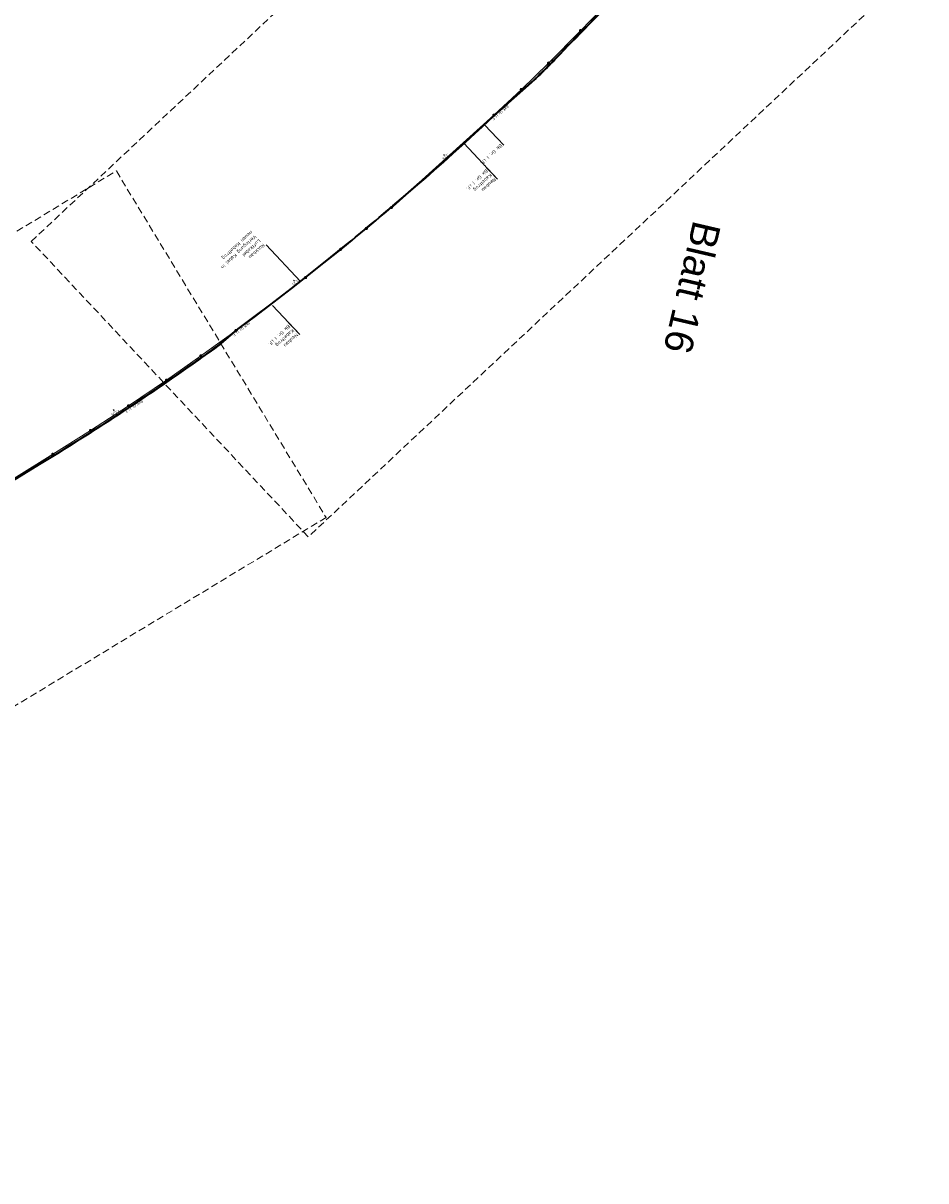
# Model space of a CAD drawing. Header units: metres. Extents: x 3425266 to 3446567, y 5432533 to 5452217.
# Tile 21 of 82: x 3434788 to 3435428, y 5437090 to 5437910. Entities that reach past the tile are written whole.
import ezdxf
from ezdxf import colors
from ezdxf.entities.mleader import LeaderData, LeaderLine
from ezdxf.math import Vec2, Vec3

# ---------------------------------------------------------------- set-up
doc = ezdxf.new("R2010")
doc.units = ezdxf.units.M
doc.header["$MEASUREMENT"] = 0
doc.linetypes.add('STRICHLINIEX2', pattern=[1.5, 1, -0.5])
doc.layers.get('0').update_dxf_attribs({"true_color": 0x939393})
doc.layers.add('B_KTB_Text', color=7, linetype='Continuous', lineweight=18, true_color=0x939393)
doc.layers.add('MC-AL-Blattschnitte_3433', color=30, linetype='STRICHLINIEX2', lineweight=18, plot=False)
for name, color, linetype, lineweight in [('MC-AL_Neubau_Planung-ESTW-Landau-Kabel_ausgeschaltet_TXT', 50, 'Continuous', 25), ('MC-AL_Neubau_Planung-ESTW-Landau-Kabel_LIN', 10, 'Continuous', 25), ('MC_P_Beschriftung_Kabeltrog_TXT', 10, 'Continuous', 25), ('N_KTB', 10, 'Continuous', 25), ('N_KTB_Text', 10, 'Continuous', 18), ('R_KTB', 40, 'Continuous', 18), ('R_KTB_Text', 40, 'Continuous', 18)]:
    doc.layers.add(name, color=color, linetype=linetype, lineweight=lineweight)
doc.styles.add('Isocpeur', font='isocpeur.ttf')
doc.styles.add('K_ISOCP', font='k_isocp.shx')
doc.styles.get("Standard").update_dxf_attribs({"font": 'arial.ttf'})
doc.dimstyles.get("Standard").update_dxf_attribs({"dimtxt": 0.18, "dimasz": 0.18, "dimexe": 0.18, "dimexo": 0.0625, "dimgap": 0.09, "dimtad": 0, "dimtih": 1, "dimtoh": 1, "dimdec": 4, "dimzin": 0, "dimdsep": 46, "dimtxsty": 'Standard', "dimcen": 0.09, "dimadec": 0, "dimazin": 0, "dimtfac": 1, "dimtdec": 4, "dimtofl": 0, "dimtmove": 0, "dimatfit": 1, "dimfxl": 1, "dimtolj": 1, "dimtzin": 0, "dimarcsym": 0})

# ---------------------------------------------------------------- blocks, each defined once
blk = doc.blocks.new('_None')
blk = doc.blocks.new('_Oblique')
at = {"color": 0, "linetype": 'ByBlock', "lineweight": -2}
blk.add_line((-0.5, -0.5), (0.5, 0.5), dxfattribs=at)
blk = doc.blocks.new('*D64')
at = {"layer": 'Defpoints', "color": 0, "lineweight": 5, "transparency": 16777216}
for p in [(3434851.92, 5437635.82), (3434854.16, 5437632.16), (3434854.53, 5437632.39)]:
    blk.add_point(p, dxfattribs=at)
at = {"layer": 'N_KTB_Text', "color": 0, "lineweight": 0, "transparency": 16777216}
for p, q in [((3434851.92, 5437635.82), (3434852.29, 5437636.05)), ((3434852.29, 5437636.05), (3434852.78, 5437635.24)), ((3434854.53, 5437632.39), (3434854.01, 5437633.25)), ((3434854.16, 5437632.16), (3434854.53, 5437632.39))]:
    blk.add_line(p, q, dxfattribs=at)
at = {"layer": 'N_KTB_Text', "color": 0, "lineweight": 0, "transparency": 16777216, "xscale": 0.5, "yscale": 0.5, "zscale": 0.5}
for p, rotation in [((3434852.29, 5437636.05), 121.4528938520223), ((3434854.53, 5437632.39), 301.4528938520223)]:
    blk.add_blockref('_Oblique', p, dxfattribs=dict(at, rotation=rotation))
at = {"layer": 'N_KTB_Text', "color": 0, "transparency": 16777216, "insert": (3434853.4, 5437634.24), "char_height": 1.8, "attachment_point": 5, "rotation": 209.75984, "style": 'Isocpeur'}
blk.add_mtext('\\A1;≥3,25', dxfattribs=at)
blk = doc.blocks.new('*D55')
at = {"layer": 'Defpoints', "color": 0, "lineweight": 5, "transparency": 16777216}
for p in [(3434980.05, 5437727.67), (3434980.33, 5437727.89), (3434982.32, 5437725.34)]:
    blk.add_point(p, dxfattribs=at)
at = {"layer": 'N_KTB_Text', "color": 0, "lineweight": 0, "transparency": 16777216}
for p, q in [((3434980.33, 5437727.89), (3434980.05, 5437727.67)), ((3434980.05, 5437727.67), (3434980.32, 5437727.32)), ((3434982.04, 5437725.12), (3434981.76, 5437725.47)), ((3434982.32, 5437725.34), (3434982.04, 5437725.12))]:
    blk.add_line(p, q, dxfattribs=at)
at = {"layer": 'N_KTB_Text', "color": 0, "lineweight": 0, "transparency": 16777216, "xscale": 0.5, "yscale": 0.5, "zscale": 0.5}
for p, rotation in [((3434980.05, 5437727.67), 127.9935432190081), ((3434982.04, 5437725.12), 307.9935432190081)]:
    blk.add_blockref('_Oblique', p, dxfattribs=dict(at, rotation=rotation))
at = {"layer": 'N_KTB_Text', "color": 0, "transparency": 16777216, "insert": (3434981.04, 5437726.4), "char_height": 1.8, "attachment_point": 5, "rotation": 218.16584, "style": 'Isocpeur'}
blk.add_mtext('\\A1;3,25', dxfattribs=at)
blk = doc.blocks.new('*D57')
at = {"layer": 'Defpoints', "color": 0, "lineweight": 5, "transparency": 16777216}
for p in [(3435086.29, 5437816.63), (3435086.33, 5437816.67), (3435088.56, 5437814.29)]:
    blk.add_point(p, dxfattribs=at)
at = {"layer": 'N_KTB_Text', "color": 0, "lineweight": 0, "transparency": 16777216}
for p, q in [((3435086.33, 5437816.67), (3435086.29, 5437816.63)), ((3435086.29, 5437816.63), (3435086.6, 5437816.29)), ((3435088.52, 5437814.25), (3435088.2, 5437814.59)), ((3435088.56, 5437814.29), (3435088.52, 5437814.25))]:
    blk.add_line(p, q, dxfattribs=at)
at = {"layer": 'N_KTB_Text', "color": 0, "lineweight": 0, "transparency": 16777216, "xscale": 0.5, "yscale": 0.5, "zscale": 0.5}
for p, rotation in [((3435086.29, 5437816.63), 133.127920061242), ((3435088.52, 5437814.25), 313.127920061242)]:
    blk.add_blockref('_Oblique', p, dxfattribs=dict(at, rotation=rotation))
at = {"layer": 'N_KTB_Text', "color": 0, "transparency": 16777216, "insert": (3435087.4, 5437815.44), "char_height": 1.8, "attachment_point": 5, "rotation": 222.56686, "style": 'Isocpeur'}
blk.add_mtext('\\A1;3,25', dxfattribs=at)

msp = doc.modelspace()

# ---------------------------------------------------------------- linework, layer by layer
at = {"layer": 'MC-AL_Neubau_Planung-ESTW-Landau-Kabel_LIN'}
for p, q in [((3435085.705, 5437811.749), (3435079.086, 5437805.881)), ((3435086.039, 5437811.376), (3435079.418, 5437805.507)), ((3435073.102, 5437800.579), (3435069.006, 5437796.989)), ((3435073.433, 5437800.203), (3435069.335, 5437796.612)), ((3435079.086, 5437805.881), (3435073.102, 5437800.579)), ((3435079.418, 5437805.507), (3435073.433, 5437800.203)), ((3435069.006, 5437796.989), (3435059.084, 5437788.41)), ((3435069.335, 5437796.612), (3435059.411, 5437788.031)), ((3435059.084, 5437788.41), (3435049.973, 5437780.538)), ((3435059.411, 5437788.031), (3435050.298, 5437780.158)), ((3435045.059, 5437776.39), (3435040.313, 5437772.367)), ((3435045.317, 5437776.085), (3435040.571, 5437772.061)), ((3435048.925, 5437779.639), (3435045.059, 5437776.39)), ((3435049.182, 5437779.333), (3435045.317, 5437776.085)), ((3435049.973, 5437780.538), (3435048.879, 5437779.607)), ((3435050.298, 5437780.158), (3435049.204, 5437779.226)), ((3435033.686, 5437766.826), (3435029.806, 5437763.583)), ((3435037.78, 5437770.247), (3435033.686, 5437766.826)), ((3435038.036, 5437769.94), (3435033.943, 5437766.519)), ((3435040.313, 5437772.367), (3435037.78, 5437770.247)), ((3435040.571, 5437772.061), (3435038.036, 5437769.94)), ((3435027.173, 5437761.402), (3435023.548, 5437758.415)), ((3435027.427, 5437761.093), (3435023.802, 5437758.106)), ((3435029.806, 5437763.583), (3435027.173, 5437761.402)), ((3435030.062, 5437763.275), (3435027.427, 5437761.093)), ((3435033.943, 5437766.519), (3435030.062, 5437763.275)), ((3435017.033, 5437753.062), (3435010.986, 5437748.145)), ((3435017.286, 5437752.752), (3435011.238, 5437747.834)), ((3435021.057, 5437756.362), (3435017.033, 5437753.062)), ((3435021.311, 5437756.053), (3435017.286, 5437752.752)), ((3435023.548, 5437758.415), (3435021.057, 5437756.362)), ((3435023.802, 5437758.106), (3435021.311, 5437756.053)), ((3435010.986, 5437748.145), (3435001.05, 5437740.146)), ((3435011.238, 5437747.834), (3435001.3, 5437739.833)), ((3434940.329, 5437693.401), (3434928.128, 5437683.187)), ((3434940.577, 5437693.087), (3434928.385, 5437682.88))]:
    msp.add_line(p, q, dxfattribs=at)
at = {"layer": 'N_KTB'}
for points in [[(3435121.465, 5437844.484), (3435148.189, 5437868.182, 0.017574), (3435173.319, 5437893.473, 0.0108203), (3435222.712, 5437944.958, 0.009804), (3435280.64, 5438011.947, 0.009804)], [(3435121.796, 5437844.11), (3435148.526, 5437867.812, 0.0175726), (3435173.68, 5437893.126, 0.0108192), (3435223.082, 5437944.622, 0.0109328), (3435280.944, 5438011.688, 0.0098036)], [(3434155.617, 5437206.653), (3434740.761, 5437561.621), (3434799.533, 5437597.707, 0.0178031), (3434910.012, 5437670.238, 0.003289), (3434928.128, 5437683.187, 0.003289)], [(3434155.876, 5437206.225), (3434741.022, 5437561.194), (3434799.794, 5437597.28, 0.0178029), (3434910.3, 5437669.83, 0.0078068), (3434928.385, 5437682.88, 0.0032828)]]:
    msp.add_lwpolyline(points, format="xyb", dxfattribs=at)
at = {"layer": 'R_KTB'}
for p, q in [((3435183.098, 5437904.661), (3435205.146, 5437927.466)), ((3435160.483, 5437881.736), (3435183.098, 5437904.661)), ((3435183.637, 5437905.183), (3435182.56, 5437904.14)), ((3435182.576, 5437905.2), (3435183.62, 5437904.123)), ((3435141.221, 5437863.07), (3435160.483, 5437881.736)), ((3435161.022, 5437882.258), (3435159.945, 5437881.215)), ((3435159.961, 5437882.275), (3435161.005, 5437881.198)), ((3435121.679, 5437844.815), (3435141.221, 5437863.07)), ((3435141.76, 5437863.592), (3435140.683, 5437862.549)), ((3435140.699, 5437863.609), (3435141.743, 5437862.532)), ((3435049.093, 5437779.386), (3435121.679, 5437844.815)), ((3435122.218, 5437845.337), (3435121.141, 5437844.294)), ((3435121.157, 5437845.354), (3435122.201, 5437844.277)), ((3435031.349, 5437764.5), (3435049.093, 5437779.386)), ((3435049.632, 5437779.908), (3435048.555, 5437778.865)), ((3435048.571, 5437779.925), (3435049.615, 5437778.848)), ((3435013.139, 5437749.752), (3435031.349, 5437764.5)), ((3435031.888, 5437765.022), (3435030.811, 5437763.979)), ((3435030.827, 5437765.039), (3435031.871, 5437763.962)), ((3434988.291, 5437729.73), (3435013.139, 5437749.752)), ((3435013.678, 5437750.274), (3435012.601, 5437749.231)), ((3435012.617, 5437750.291), (3435013.661, 5437749.214)), ((3434939.005, 5437692.251), (3434988.291, 5437729.73)), ((3434927.612, 5437684.009), (3434939.005, 5437692.251)), ((3434939.544, 5437692.773), (3434938.467, 5437691.73)), ((3434938.483, 5437692.79), (3434939.527, 5437691.713)), ((3434914.134, 5437674.259), (3434927.612, 5437684.009)), ((3434889.729, 5437657), (3434914.133, 5437674.259)), ((3434914.774, 5437674.648), (3434913.492, 5437673.869)), ((3434913.744, 5437674.9), (3434914.523, 5437673.618)), ((3434862.782, 5437638.822), (3434889.729, 5437657)), ((3434890.37, 5437657.389), (3434889.088, 5437656.61)), ((3434889.34, 5437657.641), (3434890.119, 5437656.359)), ((3434835.863, 5437621.431), (3434862.782, 5437638.822)), ((3434863.423, 5437639.211), (3434862.141, 5437638.432)), ((3434862.393, 5437639.463), (3434863.172, 5437638.181)), ((3434809.184, 5437604.541), (3434835.863, 5437621.431)), ((3434836.504, 5437621.82), (3434835.222, 5437621.041)), ((3434835.474, 5437622.072), (3434836.253, 5437620.79)), ((3434781.665, 5437587.394), (3434809.184, 5437604.541)), ((3434809.825, 5437604.93), (3434808.543, 5437604.151)), ((3434808.795, 5437605.182), (3434809.574, 5437603.9))]:
    msp.add_line(p, q, dxfattribs=at)
for points in [[(3435182.56, 5437904.14), (3435182.617, 5437904.086), (3435182.68, 5437904.039), (3435182.747, 5437903.999), (3435182.819, 5437903.966), (3435182.893, 5437903.94), (3435182.969, 5437903.923), (3435183.047, 5437903.913), (3435183.126, 5437903.912), (3435183.204, 5437903.919), (3435183.281, 5437903.934), (3435183.356, 5437903.957), (3435183.428, 5437903.988), (3435183.497, 5437904.026), (3435183.561, 5437904.071), (3435183.62, 5437904.123), (3435183.674, 5437904.181), (3435183.721, 5437904.243), (3435183.761, 5437904.311), (3435183.794, 5437904.382), (3435183.82, 5437904.456), (3435183.837, 5437904.533), (3435183.847, 5437904.611), (3435183.848, 5437904.689), (3435183.841, 5437904.767), (3435183.826, 5437904.844), (3435183.803, 5437904.919), (3435183.772, 5437904.992), (3435183.734, 5437905.06), (3435183.689, 5437905.124), (3435183.637, 5437905.184), (3435183.579, 5437905.237), (3435183.517, 5437905.284), (3435183.449, 5437905.324), (3435183.378, 5437905.357), (3435183.304, 5437905.383), (3435183.227, 5437905.4), (3435183.149, 5437905.41), (3435183.071, 5437905.411), (3435182.993, 5437905.404), (3435182.916, 5437905.389), (3435182.841, 5437905.366), (3435182.768, 5437905.335), (3435182.7, 5437905.297), (3435182.636, 5437905.252), (3435182.576, 5437905.2), (3435182.523, 5437905.143), (3435182.476, 5437905.08), (3435182.436, 5437905.013), (3435182.402, 5437904.941), (3435182.377, 5437904.867), (3435182.36, 5437904.791), (3435182.35, 5437904.713), (3435182.349, 5437904.634), (3435182.356, 5437904.556), (3435182.371, 5437904.479), (3435182.394, 5437904.404), (3435182.425, 5437904.332), (3435182.463, 5437904.263), (3435182.508, 5437904.199), (3435182.56, 5437904.14)], [(3435159.945, 5437881.215), (3435160.002, 5437881.161), (3435160.065, 5437881.114), (3435160.132, 5437881.074), (3435160.204, 5437881.041), (3435160.278, 5437881.015), (3435160.354, 5437880.998), (3435160.432, 5437880.988), (3435160.511, 5437880.987), (3435160.589, 5437880.994), (3435160.666, 5437881.009), (3435160.741, 5437881.032), (3435160.813, 5437881.063), (3435160.882, 5437881.101), (3435160.946, 5437881.146), (3435161.005, 5437881.198), (3435161.059, 5437881.256), (3435161.106, 5437881.318), (3435161.146, 5437881.386), (3435161.179, 5437881.457), (3435161.205, 5437881.531), (3435161.222, 5437881.608), (3435161.232, 5437881.686), (3435161.233, 5437881.764), (3435161.226, 5437881.842), (3435161.211, 5437881.919), (3435161.188, 5437881.994), (3435161.157, 5437882.067), (3435161.119, 5437882.135), (3435161.074, 5437882.199), (3435161.022, 5437882.259), (3435160.964, 5437882.312), (3435160.902, 5437882.359), (3435160.834, 5437882.399), (3435160.763, 5437882.432), (3435160.689, 5437882.458), (3435160.612, 5437882.475), (3435160.534, 5437882.485), (3435160.456, 5437882.486), (3435160.378, 5437882.479), (3435160.301, 5437882.464), (3435160.226, 5437882.441), (3435160.153, 5437882.41), (3435160.085, 5437882.372), (3435160.021, 5437882.327), (3435159.961, 5437882.275), (3435159.908, 5437882.218), (3435159.861, 5437882.155), (3435159.821, 5437882.088), (3435159.787, 5437882.016), (3435159.762, 5437881.942), (3435159.745, 5437881.866), (3435159.735, 5437881.788), (3435159.734, 5437881.709), (3435159.741, 5437881.631), (3435159.756, 5437881.554), (3435159.779, 5437881.479), (3435159.81, 5437881.407), (3435159.848, 5437881.338), (3435159.893, 5437881.274), (3435159.945, 5437881.215)], [(3435140.683, 5437862.549), (3435140.74, 5437862.495), (3435140.803, 5437862.448), (3435140.87, 5437862.408), (3435140.942, 5437862.375), (3435141.016, 5437862.349), (3435141.092, 5437862.332), (3435141.17, 5437862.322), (3435141.249, 5437862.321), (3435141.327, 5437862.328), (3435141.404, 5437862.343), (3435141.479, 5437862.366), (3435141.551, 5437862.397), (3435141.62, 5437862.435), (3435141.684, 5437862.48), (3435141.743, 5437862.532), (3435141.797, 5437862.59), (3435141.844, 5437862.652), (3435141.884, 5437862.72), (3435141.917, 5437862.791), (3435141.943, 5437862.865), (3435141.96, 5437862.942), (3435141.97, 5437863.02), (3435141.971, 5437863.098), (3435141.964, 5437863.176), (3435141.949, 5437863.253), (3435141.926, 5437863.328), (3435141.895, 5437863.401), (3435141.857, 5437863.469), (3435141.812, 5437863.533), (3435141.76, 5437863.593), (3435141.702, 5437863.646), (3435141.64, 5437863.693), (3435141.572, 5437863.733), (3435141.501, 5437863.766), (3435141.427, 5437863.792), (3435141.35, 5437863.809), (3435141.272, 5437863.819), (3435141.194, 5437863.82), (3435141.116, 5437863.813), (3435141.039, 5437863.798), (3435140.964, 5437863.775), (3435140.891, 5437863.744), (3435140.823, 5437863.706), (3435140.759, 5437863.661), (3435140.699, 5437863.609), (3435140.646, 5437863.552), (3435140.599, 5437863.489), (3435140.559, 5437863.422), (3435140.525, 5437863.35), (3435140.5, 5437863.276), (3435140.483, 5437863.2), (3435140.473, 5437863.122), (3435140.472, 5437863.043), (3435140.479, 5437862.965), (3435140.494, 5437862.888), (3435140.517, 5437862.813), (3435140.548, 5437862.741), (3435140.586, 5437862.672), (3435140.631, 5437862.608), (3435140.683, 5437862.549)], [(3435121.141, 5437844.294), (3435121.198, 5437844.24), (3435121.261, 5437844.193), (3435121.328, 5437844.153), (3435121.4, 5437844.12), (3435121.474, 5437844.094), (3435121.55, 5437844.077), (3435121.628, 5437844.067), (3435121.707, 5437844.066), (3435121.785, 5437844.073), (3435121.862, 5437844.088), (3435121.937, 5437844.111), (3435122.009, 5437844.142), (3435122.078, 5437844.18), (3435122.142, 5437844.225), (3435122.201, 5437844.277), (3435122.255, 5437844.335), (3435122.302, 5437844.397), (3435122.342, 5437844.465), (3435122.375, 5437844.536), (3435122.401, 5437844.61), (3435122.418, 5437844.687), (3435122.428, 5437844.765), (3435122.429, 5437844.843), (3435122.422, 5437844.921), (3435122.407, 5437844.998), (3435122.384, 5437845.073), (3435122.353, 5437845.146), (3435122.315, 5437845.214), (3435122.27, 5437845.278), (3435122.218, 5437845.338), (3435122.16, 5437845.391), (3435122.098, 5437845.438), (3435122.03, 5437845.478), (3435121.959, 5437845.511), (3435121.885, 5437845.537), (3435121.808, 5437845.554), (3435121.73, 5437845.564), (3435121.652, 5437845.565), (3435121.574, 5437845.558), (3435121.497, 5437845.543), (3435121.422, 5437845.52), (3435121.349, 5437845.489), (3435121.281, 5437845.451), (3435121.217, 5437845.406), (3435121.157, 5437845.354), (3435121.104, 5437845.297), (3435121.057, 5437845.234), (3435121.017, 5437845.167), (3435120.983, 5437845.095), (3435120.958, 5437845.021), (3435120.941, 5437844.945), (3435120.931, 5437844.867), (3435120.93, 5437844.788), (3435120.937, 5437844.71), (3435120.952, 5437844.633), (3435120.975, 5437844.558), (3435121.006, 5437844.486), (3435121.044, 5437844.417), (3435121.089, 5437844.353), (3435121.141, 5437844.294)], [(3435048.555, 5437778.865), (3435048.612, 5437778.811), (3435048.675, 5437778.764), (3435048.742, 5437778.724), (3435048.814, 5437778.691), (3435048.888, 5437778.665), (3435048.964, 5437778.648), (3435049.042, 5437778.638), (3435049.121, 5437778.637), (3435049.199, 5437778.644), (3435049.276, 5437778.659), (3435049.351, 5437778.682), (3435049.423, 5437778.713), (3435049.492, 5437778.751), (3435049.556, 5437778.796), (3435049.615, 5437778.848), (3435049.669, 5437778.906), (3435049.716, 5437778.968), (3435049.756, 5437779.036), (3435049.789, 5437779.107), (3435049.815, 5437779.181), (3435049.832, 5437779.258), (3435049.842, 5437779.336), (3435049.843, 5437779.414), (3435049.836, 5437779.492), (3435049.821, 5437779.569), (3435049.798, 5437779.644), (3435049.767, 5437779.717), (3435049.729, 5437779.785), (3435049.684, 5437779.849), (3435049.632, 5437779.909), (3435049.574, 5437779.962), (3435049.512, 5437780.009), (3435049.444, 5437780.049), (3435049.373, 5437780.082), (3435049.299, 5437780.108), (3435049.222, 5437780.125), (3435049.144, 5437780.135), (3435049.066, 5437780.136), (3435048.988, 5437780.129), (3435048.911, 5437780.114), (3435048.836, 5437780.091), (3435048.763, 5437780.06), (3435048.695, 5437780.022), (3435048.631, 5437779.977), (3435048.571, 5437779.925), (3435048.518, 5437779.868), (3435048.471, 5437779.805), (3435048.431, 5437779.738), (3435048.397, 5437779.666), (3435048.372, 5437779.592), (3435048.355, 5437779.516), (3435048.345, 5437779.438), (3435048.344, 5437779.359), (3435048.351, 5437779.281), (3435048.366, 5437779.204), (3435048.389, 5437779.129), (3435048.42, 5437779.057), (3435048.458, 5437778.988), (3435048.503, 5437778.924), (3435048.555, 5437778.865)], [(3435030.811, 5437763.979), (3435030.868, 5437763.925), (3435030.931, 5437763.878), (3435030.998, 5437763.838), (3435031.07, 5437763.805), (3435031.144, 5437763.779), (3435031.22, 5437763.762), (3435031.298, 5437763.752), (3435031.377, 5437763.751), (3435031.455, 5437763.758), (3435031.532, 5437763.773), (3435031.607, 5437763.796), (3435031.679, 5437763.827), (3435031.748, 5437763.865), (3435031.812, 5437763.91), (3435031.871, 5437763.962), (3435031.925, 5437764.02), (3435031.972, 5437764.082), (3435032.012, 5437764.15), (3435032.045, 5437764.221), (3435032.071, 5437764.295), (3435032.088, 5437764.372), (3435032.098, 5437764.45), (3435032.099, 5437764.528), (3435032.092, 5437764.606), (3435032.077, 5437764.683), (3435032.054, 5437764.758), (3435032.023, 5437764.831), (3435031.985, 5437764.899), (3435031.94, 5437764.963), (3435031.888, 5437765.023), (3435031.83, 5437765.076), (3435031.768, 5437765.123), (3435031.7, 5437765.163), (3435031.629, 5437765.196), (3435031.555, 5437765.222), (3435031.478, 5437765.239), (3435031.4, 5437765.249), (3435031.322, 5437765.25), (3435031.244, 5437765.243), (3435031.167, 5437765.228), (3435031.092, 5437765.205), (3435031.019, 5437765.174), (3435030.951, 5437765.136), (3435030.887, 5437765.091), (3435030.827, 5437765.039), (3435030.774, 5437764.982), (3435030.727, 5437764.919), (3435030.687, 5437764.852), (3435030.653, 5437764.78), (3435030.628, 5437764.706), (3435030.611, 5437764.63), (3435030.601, 5437764.552), (3435030.6, 5437764.473), (3435030.607, 5437764.395), (3435030.622, 5437764.318), (3435030.645, 5437764.243), (3435030.676, 5437764.171), (3435030.714, 5437764.102), (3435030.759, 5437764.038), (3435030.811, 5437763.979)], [(3435012.601, 5437749.231), (3435012.658, 5437749.177), (3435012.721, 5437749.13), (3435012.788, 5437749.09), (3435012.86, 5437749.057), (3435012.934, 5437749.031), (3435013.01, 5437749.014), (3435013.088, 5437749.004), (3435013.167, 5437749.003), (3435013.245, 5437749.01), (3435013.322, 5437749.025), (3435013.397, 5437749.048), (3435013.469, 5437749.079), (3435013.538, 5437749.117), (3435013.602, 5437749.162), (3435013.661, 5437749.214), (3435013.715, 5437749.272), (3435013.762, 5437749.334), (3435013.802, 5437749.402), (3435013.835, 5437749.473), (3435013.861, 5437749.547), (3435013.878, 5437749.624), (3435013.888, 5437749.702), (3435013.889, 5437749.78), (3435013.882, 5437749.858), (3435013.867, 5437749.935), (3435013.844, 5437750.01), (3435013.813, 5437750.083), (3435013.775, 5437750.151), (3435013.73, 5437750.215), (3435013.678, 5437750.275), (3435013.62, 5437750.328), (3435013.558, 5437750.375), (3435013.49, 5437750.415), (3435013.419, 5437750.448), (3435013.345, 5437750.474), (3435013.268, 5437750.491), (3435013.19, 5437750.501), (3435013.112, 5437750.502), (3435013.034, 5437750.495), (3435012.957, 5437750.48), (3435012.882, 5437750.457), (3435012.809, 5437750.426), (3435012.741, 5437750.388), (3435012.677, 5437750.343), (3435012.617, 5437750.291), (3435012.564, 5437750.234), (3435012.517, 5437750.171), (3435012.477, 5437750.104), (3435012.443, 5437750.032), (3435012.418, 5437749.958), (3435012.401, 5437749.882), (3435012.391, 5437749.804), (3435012.39, 5437749.725), (3435012.397, 5437749.647), (3435012.412, 5437749.57), (3435012.435, 5437749.495), (3435012.466, 5437749.423), (3435012.504, 5437749.354), (3435012.549, 5437749.29), (3435012.601, 5437749.231)], [(3434938.467, 5437691.73), (3434938.524, 5437691.676), (3434938.587, 5437691.629), (3434938.654, 5437691.589), (3434938.726, 5437691.556), (3434938.8, 5437691.53), (3434938.876, 5437691.513), (3434938.954, 5437691.503), (3434939.033, 5437691.502), (3434939.111, 5437691.509), (3434939.188, 5437691.524), (3434939.263, 5437691.547), (3434939.335, 5437691.578), (3434939.404, 5437691.616), (3434939.468, 5437691.661), (3434939.527, 5437691.713), (3434939.581, 5437691.771), (3434939.628, 5437691.833), (3434939.668, 5437691.901), (3434939.701, 5437691.972), (3434939.727, 5437692.046), (3434939.744, 5437692.123), (3434939.754, 5437692.201), (3434939.755, 5437692.279), (3434939.748, 5437692.357), (3434939.733, 5437692.434), (3434939.71, 5437692.509), (3434939.679, 5437692.582), (3434939.641, 5437692.65), (3434939.596, 5437692.714), (3434939.544, 5437692.774), (3434939.486, 5437692.827), (3434939.424, 5437692.874), (3434939.356, 5437692.914), (3434939.285, 5437692.947), (3434939.211, 5437692.973), (3434939.134, 5437692.99), (3434939.056, 5437693), (3434938.978, 5437693.001), (3434938.9, 5437692.994), (3434938.823, 5437692.979), (3434938.748, 5437692.956), (3434938.675, 5437692.925), (3434938.607, 5437692.887), (3434938.543, 5437692.842), (3434938.483, 5437692.79), (3434938.43, 5437692.733), (3434938.383, 5437692.67), (3434938.343, 5437692.603), (3434938.309, 5437692.531), (3434938.284, 5437692.457), (3434938.267, 5437692.381), (3434938.257, 5437692.303), (3434938.256, 5437692.224), (3434938.263, 5437692.146), (3434938.278, 5437692.069), (3434938.301, 5437691.994), (3434938.332, 5437691.922), (3434938.37, 5437691.853), (3434938.415, 5437691.789), (3434938.467, 5437691.73)], [(3434913.492, 5437673.869), (3434913.537, 5437673.804), (3434913.587, 5437673.745), (3434913.644, 5437673.69), (3434913.706, 5437673.642), (3434913.773, 5437673.601), (3434913.844, 5437673.567), (3434913.918, 5437673.541), (3434913.994, 5437673.522), (3434914.072, 5437673.511), (3434914.15, 5437673.509), (3434914.229, 5437673.515), (3434914.306, 5437673.529), (3434914.381, 5437673.551), (3434914.454, 5437673.581), (3434914.523, 5437673.618), (3434914.588, 5437673.662), (3434914.648, 5437673.713), (3434914.702, 5437673.769), (3434914.75, 5437673.832), (3434914.791, 5437673.898), (3434914.825, 5437673.969), (3434914.852, 5437674.043), (3434914.87, 5437674.119), (3434914.881, 5437674.197), (3434914.883, 5437674.276), (3434914.877, 5437674.354), (3434914.863, 5437674.431), (3434914.841, 5437674.506), (3434914.812, 5437674.579), (3434914.774, 5437674.648), (3434914.73, 5437674.713), (3434914.679, 5437674.773), (3434914.623, 5437674.827), (3434914.561, 5437674.875), (3434914.494, 5437674.917), (3434914.423, 5437674.95), (3434914.349, 5437674.977), (3434914.273, 5437674.996), (3434914.195, 5437675.006), (3434914.117, 5437675.009), (3434914.038, 5437675.003), (3434913.961, 5437674.989), (3434913.886, 5437674.967), (3434913.813, 5437674.937), (3434913.744, 5437674.9), (3434913.679, 5437674.855), (3434913.619, 5437674.805), (3434913.565, 5437674.748), (3434913.517, 5437674.686), (3434913.476, 5437674.619), (3434913.442, 5437674.548), (3434913.415, 5437674.474), (3434913.397, 5437674.398), (3434913.386, 5437674.32), (3434913.384, 5437674.242), (3434913.39, 5437674.164), (3434913.404, 5437674.086), (3434913.426, 5437674.011), (3434913.455, 5437673.939), (3434913.492, 5437673.869)], [(3434889.088, 5437656.61), (3434889.133, 5437656.545), (3434889.183, 5437656.486), (3434889.24, 5437656.431), (3434889.302, 5437656.383), (3434889.369, 5437656.342), (3434889.44, 5437656.308), (3434889.514, 5437656.282), (3434889.59, 5437656.263), (3434889.668, 5437656.252), (3434889.746, 5437656.25), (3434889.825, 5437656.256), (3434889.902, 5437656.27), (3434889.977, 5437656.292), (3434890.05, 5437656.322), (3434890.119, 5437656.359), (3434890.184, 5437656.403), (3434890.244, 5437656.454), (3434890.298, 5437656.51), (3434890.346, 5437656.573), (3434890.387, 5437656.639), (3434890.421, 5437656.71), (3434890.448, 5437656.784), (3434890.466, 5437656.86), (3434890.477, 5437656.938), (3434890.479, 5437657.017), (3434890.473, 5437657.095), (3434890.459, 5437657.172), (3434890.437, 5437657.247), (3434890.408, 5437657.32), (3434890.37, 5437657.389), (3434890.326, 5437657.454), (3434890.275, 5437657.514), (3434890.219, 5437657.568), (3434890.157, 5437657.616), (3434890.09, 5437657.658), (3434890.019, 5437657.691), (3434889.945, 5437657.718), (3434889.869, 5437657.737), (3434889.791, 5437657.747), (3434889.713, 5437657.75), (3434889.634, 5437657.744), (3434889.557, 5437657.73), (3434889.482, 5437657.708), (3434889.409, 5437657.678), (3434889.34, 5437657.641), (3434889.275, 5437657.596), (3434889.215, 5437657.546), (3434889.161, 5437657.489), (3434889.113, 5437657.427), (3434889.072, 5437657.36), (3434889.038, 5437657.289), (3434889.011, 5437657.215), (3434888.993, 5437657.139), (3434888.982, 5437657.061), (3434888.98, 5437656.983), (3434888.986, 5437656.905), (3434889, 5437656.827), (3434889.022, 5437656.752), (3434889.051, 5437656.68), (3434889.088, 5437656.61)], [(3434862.141, 5437638.432), (3434862.186, 5437638.367), (3434862.236, 5437638.308), (3434862.293, 5437638.253), (3434862.355, 5437638.205), (3434862.422, 5437638.164), (3434862.493, 5437638.13), (3434862.567, 5437638.104), (3434862.643, 5437638.085), (3434862.721, 5437638.074), (3434862.799, 5437638.072), (3434862.878, 5437638.078), (3434862.955, 5437638.092), (3434863.03, 5437638.114), (3434863.103, 5437638.144), (3434863.172, 5437638.181), (3434863.237, 5437638.225), (3434863.297, 5437638.276), (3434863.351, 5437638.332), (3434863.399, 5437638.395), (3434863.44, 5437638.461), (3434863.474, 5437638.532), (3434863.501, 5437638.606), (3434863.519, 5437638.682), (3434863.53, 5437638.76), (3434863.532, 5437638.839), (3434863.526, 5437638.917), (3434863.512, 5437638.994), (3434863.49, 5437639.069), (3434863.461, 5437639.142), (3434863.423, 5437639.211), (3434863.379, 5437639.276), (3434863.328, 5437639.336), (3434863.272, 5437639.39), (3434863.21, 5437639.438), (3434863.143, 5437639.48), (3434863.072, 5437639.513), (3434862.998, 5437639.54), (3434862.922, 5437639.559), (3434862.844, 5437639.569), (3434862.766, 5437639.572), (3434862.687, 5437639.566), (3434862.61, 5437639.552), (3434862.535, 5437639.53), (3434862.462, 5437639.5), (3434862.393, 5437639.463), (3434862.328, 5437639.418), (3434862.268, 5437639.368), (3434862.214, 5437639.311), (3434862.166, 5437639.249), (3434862.125, 5437639.182), (3434862.091, 5437639.111), (3434862.064, 5437639.037), (3434862.046, 5437638.961), (3434862.035, 5437638.883), (3434862.033, 5437638.805), (3434862.039, 5437638.727), (3434862.053, 5437638.649), (3434862.075, 5437638.574), (3434862.104, 5437638.502), (3434862.141, 5437638.432)], [(3434835.222, 5437621.041), (3434835.267, 5437620.976), (3434835.317, 5437620.917), (3434835.374, 5437620.862), (3434835.436, 5437620.814), (3434835.503, 5437620.773), (3434835.574, 5437620.739), (3434835.648, 5437620.713), (3434835.724, 5437620.694), (3434835.802, 5437620.683), (3434835.88, 5437620.681), (3434835.959, 5437620.687), (3434836.036, 5437620.701), (3434836.111, 5437620.723), (3434836.184, 5437620.753), (3434836.253, 5437620.79), (3434836.318, 5437620.834), (3434836.378, 5437620.885), (3434836.432, 5437620.941), (3434836.48, 5437621.004), (3434836.521, 5437621.07), (3434836.555, 5437621.141), (3434836.582, 5437621.215), (3434836.6, 5437621.291), (3434836.611, 5437621.369), (3434836.613, 5437621.448), (3434836.607, 5437621.526), (3434836.593, 5437621.603), (3434836.571, 5437621.678), (3434836.542, 5437621.751), (3434836.504, 5437621.82), (3434836.46, 5437621.885), (3434836.409, 5437621.945), (3434836.353, 5437621.999), (3434836.291, 5437622.047), (3434836.224, 5437622.089), (3434836.153, 5437622.122), (3434836.079, 5437622.149), (3434836.003, 5437622.168), (3434835.925, 5437622.178), (3434835.847, 5437622.181), (3434835.768, 5437622.175), (3434835.691, 5437622.161), (3434835.616, 5437622.139), (3434835.543, 5437622.109), (3434835.474, 5437622.072), (3434835.409, 5437622.027), (3434835.349, 5437621.977), (3434835.295, 5437621.92), (3434835.247, 5437621.858), (3434835.206, 5437621.791), (3434835.172, 5437621.72), (3434835.145, 5437621.646), (3434835.127, 5437621.57), (3434835.116, 5437621.492), (3434835.114, 5437621.414), (3434835.12, 5437621.336), (3434835.134, 5437621.258), (3434835.156, 5437621.183), (3434835.185, 5437621.111), (3434835.222, 5437621.041)], [(3434808.543, 5437604.151), (3434808.588, 5437604.086), (3434808.638, 5437604.027), (3434808.695, 5437603.972), (3434808.757, 5437603.924), (3434808.824, 5437603.883), (3434808.895, 5437603.849), (3434808.969, 5437603.823), (3434809.045, 5437603.804), (3434809.123, 5437603.793), (3434809.201, 5437603.791), (3434809.28, 5437603.797), (3434809.357, 5437603.811), (3434809.432, 5437603.833), (3434809.505, 5437603.863), (3434809.574, 5437603.9), (3434809.639, 5437603.944), (3434809.699, 5437603.995), (3434809.753, 5437604.051), (3434809.801, 5437604.114), (3434809.842, 5437604.18), (3434809.876, 5437604.251), (3434809.903, 5437604.325), (3434809.921, 5437604.401), (3434809.932, 5437604.479), (3434809.934, 5437604.558), (3434809.928, 5437604.636), (3434809.914, 5437604.713), (3434809.892, 5437604.788), (3434809.863, 5437604.861), (3434809.825, 5437604.93), (3434809.781, 5437604.995), (3434809.73, 5437605.055), (3434809.674, 5437605.109), (3434809.612, 5437605.157), (3434809.545, 5437605.199), (3434809.474, 5437605.232), (3434809.4, 5437605.259), (3434809.324, 5437605.278), (3434809.246, 5437605.288), (3434809.168, 5437605.291), (3434809.089, 5437605.285), (3434809.012, 5437605.271), (3434808.937, 5437605.249), (3434808.864, 5437605.219), (3434808.795, 5437605.182), (3434808.73, 5437605.137), (3434808.67, 5437605.087), (3434808.616, 5437605.03), (3434808.568, 5437604.968), (3434808.527, 5437604.901), (3434808.493, 5437604.83), (3434808.466, 5437604.756), (3434808.448, 5437604.68), (3434808.437, 5437604.602), (3434808.435, 5437604.524), (3434808.441, 5437604.446), (3434808.455, 5437604.368), (3434808.477, 5437604.293), (3434808.506, 5437604.221), (3434808.543, 5437604.151)]]:
    msp.add_lwpolyline(points, dxfattribs=at)

# ---------------------------------------------------------------- texts
at = {"layer": 'MC-AL-Blattschnitte_3433', "insert": (3435282.748, 5437766.575), "char_height": 20, "attachment_point": 1, "rotation": 256.887241}
msp.add_mtext_dynamic_manual_height_columns('Blatt 16', width=268.81549, gutter_width=1, heights=[0], dxfattribs=at)
at = {"layer": 'MC_P_Beschriftung_Kabeltrog_TXT', "char_height": 1.8, "attachment_point": 1, "style": 'K_ISOCP'}
for insert, rotation in [((3434949.127, 5437697.102), 218.812773), ((3434873.329, 5437641.674), 213.642568)]:
    msp.add_mtext_dynamic_manual_height_columns('BKK Gr. I i. F.', width=17.65098, gutter_width=12.5, heights=[0], dxfattribs=dict(at, insert=insert, rotation=rotation))

# ---------------------------------------------------------------- dimensions: what is measured, and where the dimension line sits
at = {"layer": 'N_KTB_Text'}
dim = msp.add_aligned_dim(p1=(3435088.563, 5437814.293), p2=(3435086.333, 5437816.675), distance=0.064, text='3,25', dimstyle='Standard', override={"dimtxt": 1.8, "dimasz": 0.5, "dimexe": 0, "dimexo": 0, "dimdec": 2, "dimdsep": 44, "dimtxsty": 'Isocpeur', "dimblk1": 'Oblique', "dimblk2": 'Oblique', "dimsah": 1, "dimlwd": 0, "dimlwe": 0}, dxfattribs=at)
dim.commit()
dim.dimension.update_dxf_attribs({"geometry": '*D57', "text_midpoint": (3435087.402, 5437815.44), "text_rotation": 359.401015})
dim = msp.add_linear_dim(base=(3434854.53, 5437632.39), p1=(3434851.915, 5437635.823), p2=(3434854.155, 5437632.161), angle=301.452894, text='≥3,25', dimstyle='Standard', override={"dimtxt": 1.8, "dimasz": 0.5, "dimexe": 0, "dimexo": 0, "dimdec": 2, "dimdsep": 44, "dimtxsty": 'Isocpeur', "dimblk1": 'Oblique', "dimblk2": 'Oblique', "dimsah": 1, "dimlwd": 0, "dimlwe": 0}, dxfattribs=at)
dim.commit()
dim.dimension.update_dxf_attribs({"geometry": '*D64', "text_midpoint": (3434853.395, 5437634.244), "dimtype": 129, "text_rotation": 330})

# ---------------------------------------------------------------- next in the draw order: leaders
at = {"layer": 'B_KTB_Text'}
ml = msp.add_multileader_mtext('Standard', dxfattribs=at)
ml.set_content('Bk Gr. I i.F.', color=256, style='Isocpeur')
ml.set_leader_properties()
ml.set_arrow_properties(name='NONE')
ml.build(insert=Vec2(0, 0))
ml.multileader.update_dxf_attribs({"has_text_frame": 1, "text_left_attachment_type": 0, "text_right_attachment_type": 0, "dogleg_length": 0, "arrow_head_size": 0.18})
ctx = ml.context
ctx.base_point, ctx.char_height, ctx.arrow_head_size, ctx.landing_gap_size, ctx.plane_origin, ctx.plane_x_axis, ctx.plane_y_axis = Vec3(3435128.818, 5437823.503), 2.5, 0.18, 1, Vec3(3435194.269, 5437810.065), Vec3(-0.7313537, -0.6819984), Vec3(0.6819984, -0.7313537)
ctx.left_attachment, ctx.right_attachment = 0, 0
notes = []
notes.append((ctx, [(0, (1, 1, 0), (3435128.818, 5437823.503), (-0.7313537, -0.6819984), 0, [(0, [(3435115.211, 5437838.002)], 0, [])])]))
ctx.mtext.insert, ctx.mtext.text_direction, ctx.mtext.rotation, ctx.mtext.flow_direction = Vec3(3435128.087, 5437822.821), Vec3(-0.7313537, -0.6819984), 3.8920842, 5
ctx.mtext.has_bg_fill, ctx.mtext.bg_color, ctx.mtext.bg_scale_factor, ctx.mtext.bg_transparency, ctx.mtext.use_window_bg_color = 1, -1027028792, 1.5, 0, 1
at = {"layer": 'MC-AL_Neubau_Planung-ESTW-Landau-Kabel_ausgeschaltet_TXT'}
ml = msp.add_multileader_mtext('Standard', dxfattribs=at)
ml.set_content('Neubau\\PKabeltrog\\PBk Gr. I i.F.', color=256, style='Isocpeur')
ml.set_leader_properties()
ml.set_arrow_properties(name='NONE')
ml.build(insert=Vec2(0, 0))
ml.multileader.update_dxf_attribs({"has_text_frame": 1, "text_left_attachment_type": 0, "text_right_attachment_type": 0, "dogleg_length": 0, "arrow_head_size": 0.18})
ctx = ml.context
ctx.base_point, ctx.char_height, ctx.arrow_head_size, ctx.landing_gap_size, ctx.plane_origin, ctx.plane_x_axis, ctx.plane_y_axis = Vec3(3434984.125, 5437689.361), 2.5, 0.18, 1, Vec3(3435087.478, 5437536.657), Vec3(-0.7293766, -0.6841124), Vec3(0.6841124, -0.7293766)
ctx.left_attachment, ctx.right_attachment = 0, 0
notes.append((ctx, [(0, (1, 1, 0), (3434984.125, 5437689.361), (-0.215843, -0.9764281), 0, [(0, [(3434964.883, 5437709.876)], 0, [])])]))
ctx.mtext.insert, ctx.mtext.text_direction, ctx.mtext.rotation, ctx.mtext.flow_direction = Vec3(3434983.396, 5437688.677), Vec3(-0.7293766, -0.6841124), 3.8949787, 5
ctx.mtext.has_bg_fill, ctx.mtext.bg_color, ctx.mtext.bg_scale_factor, ctx.mtext.bg_transparency, ctx.mtext.use_window_bg_color = 1, -1027028792, 1.5, 0, 1
at = {"layer": 'R_KTB_Text'}
ml = msp.add_multileader_mtext('Standard', dxfattribs=at)
ml.set_content('Rückbau\\PLuftkabel\\PVerlegung Kabel in \\Pneuen Kabeltrog', color=256, style='Isocpeur')
ml.set_leader_properties()
ml.set_arrow_properties(name='NONE')
ml.build(insert=Vec2(0, 0))
ml.multileader.update_dxf_attribs({"has_text_frame": 1, "text_left_attachment_type": 0, "text_right_attachment_type": 0, "dogleg_length": 0, "arrow_head_size": 0.18})
ctx = ml.context
ctx.base_point, ctx.char_height, ctx.arrow_head_size, ctx.landing_gap_size, ctx.plane_origin, ctx.plane_x_axis, ctx.plane_y_axis = Vec3(3434960.419, 5437752.949), 2.5, 0.18, 1, Vec3(3435093.584, 5437623.377), Vec3(-0.7293766, -0.6841124), Vec3(0.6841124, -0.7293766)
ctx.left_attachment, ctx.right_attachment = 0, 0
notes.append((ctx, [(0, (1, 1, 0), (3434960.419, 5437752.949), (-0.7293766, -0.6841124), 0, [(0, [(3434984.734, 5437727.025)], 0, [])])]))
ctx.mtext.insert, ctx.mtext.text_direction, ctx.mtext.rotation, ctx.mtext.flow_direction = Vec3(3434959.69, 5437752.265), Vec3(-0.7293766, -0.6841124), 3.8949787, 5
ctx.mtext.has_bg_fill, ctx.mtext.bg_color, ctx.mtext.bg_scale_factor, ctx.mtext.bg_transparency, ctx.mtext.use_window_bg_color = 1, -1027028792, 1.5, 0, 1
for ctx, leaders in notes:
    for number, flags, end, landing, length, lines in leaders:
        leader = LeaderData()
        leader.index, (leader.has_last_leader_line, leader.has_dogleg_vector, leader.attachment_direction) = number, flags
        leader.last_leader_point, leader.dogleg_vector, leader.dogleg_length = Vec3(end), Vec3(landing), length
        for number, points, colour, breaks in lines:
            line = LeaderLine()
            line.index, line.vertices, line.color, line.breaks = number, Vec3.list(points), colors.encode_raw_color(colour), breaks
            leader.lines.append(line)
        ctx.leaders.append(leader)

# ---------------------------------------------------------------- next in the draw order: linework, layer by layer
at = {"layer": 'MC-AL-Blattschnitte_3433', "ltscale": 5}
msp.add_lwpolyline([(3435002.851, 5437559.759), (3434226.478, 5437089.745), (3434077.844, 5437335.259), (3434854.217, 5437805.273)], close=True, dxfattribs=at)
at = {"layer": 'MC-AL_Neubau_Planung-ESTW-Landau-Kabel_LIN'}
for p, q in [((3435121.472, 5437844.492), (3435113.309, 5437836.949)), ((3435121.812, 5437844.124), (3435113.649, 5437836.582)), ((3435113.309, 5437836.949), (3435105.177, 5437829.397)), ((3435001.05, 5437740.146), (3434987.16, 5437729.122)), ((3435001.3, 5437739.833), (3434987.408, 5437728.808)), ((3434987.16, 5437729.122), (3434978.183, 5437722.103)), ((3434987.408, 5437728.808), (3434978.428, 5437721.787)), ((3434978.183, 5437722.103), (3434962.772, 5437710.256)), ((3434978.428, 5437721.787), (3434963.014, 5437709.938)), ((3434962.772, 5437710.256), (3434951.586, 5437701.81)), ((3434963.014, 5437709.938), (3434951.826, 5437701.49)), ((3434951.586, 5437701.81), (3434940.329, 5437693.401)), ((3434951.826, 5437701.49), (3434940.577, 5437693.087))]:
    msp.add_line(p, q, dxfattribs=at)
at = {"layer": 'R_KTB'}
for p, q in [((3434988.83, 5437730.252), (3434987.753, 5437729.209)), ((3434987.769, 5437730.269), (3434988.813, 5437729.192))]:
    msp.add_line(p, q, dxfattribs=at)
msp.add_lwpolyline([(3434987.753, 5437729.209), (3434987.81, 5437729.155), (3434987.873, 5437729.108), (3434987.94, 5437729.068), (3434988.012, 5437729.035), (3434988.086, 5437729.009), (3434988.162, 5437728.992), (3434988.24, 5437728.982), (3434988.319, 5437728.981), (3434988.397, 5437728.988), (3434988.474, 5437729.003), (3434988.549, 5437729.026), (3434988.621, 5437729.057), (3434988.69, 5437729.095), (3434988.754, 5437729.14), (3434988.813, 5437729.192), (3434988.867, 5437729.25), (3434988.914, 5437729.312), (3434988.954, 5437729.38), (3434988.987, 5437729.451), (3434989.013, 5437729.525), (3434989.03, 5437729.602), (3434989.04, 5437729.68), (3434989.041, 5437729.758), (3434989.034, 5437729.836), (3434989.019, 5437729.913), (3434988.996, 5437729.988), (3434988.965, 5437730.061), (3434988.927, 5437730.129), (3434988.882, 5437730.193), (3434988.83, 5437730.253), (3434988.772, 5437730.306), (3434988.71, 5437730.353), (3434988.642, 5437730.393), (3434988.571, 5437730.426), (3434988.497, 5437730.452), (3434988.42, 5437730.469), (3434988.342, 5437730.479), (3434988.264, 5437730.48), (3434988.186, 5437730.473), (3434988.109, 5437730.458), (3434988.034, 5437730.435), (3434987.961, 5437730.404), (3434987.893, 5437730.366), (3434987.829, 5437730.321), (3434987.769, 5437730.269), (3434987.716, 5437730.212), (3434987.669, 5437730.149), (3434987.629, 5437730.082), (3434987.595, 5437730.01), (3434987.57, 5437729.936), (3434987.553, 5437729.86), (3434987.543, 5437729.782), (3434987.542, 5437729.703), (3434987.549, 5437729.625), (3434987.564, 5437729.548), (3434987.587, 5437729.473), (3434987.618, 5437729.401), (3434987.656, 5437729.332), (3434987.701, 5437729.268), (3434987.753, 5437729.209)], dxfattribs=at)

# ---------------------------------------------------------------- next in the draw order: texts
at = {"layer": 'MC_P_Beschriftung_Kabeltrog_TXT', "insert": (3435132.49, 5437850.758), "char_height": 1.8, "attachment_point": 1, "rotation": 221.752513, "style": 'K_ISOCP'}
msp.add_mtext_dynamic_manual_height_columns('BKK Gr. I i. F.', width=17.65098, gutter_width=12.5, heights=[0], dxfattribs=at)

# ---------------------------------------------------------------- next in the draw order: dimensions: what is measured, and where the dimension line sits
at = {"layer": 'N_KTB_Text'}
dim = msp.add_aligned_dim(p1=(3434982.321, 5437725.339), p2=(3434980.327, 5437727.892), distance=0.356, text='3,25', dimstyle='Standard', override={"dimtxt": 1.8, "dimasz": 0.5, "dimexe": 0, "dimexo": 0, "dimdec": 2, "dimdsep": 44, "dimtxsty": 'Isocpeur', "dimblk1": 'Oblique', "dimblk2": 'Oblique', "dimsah": 1, "dimlwd": 0, "dimlwe": 0}, dxfattribs=at)
dim.commit()
dim.dimension.update_dxf_attribs({"geometry": '*D55', "text_midpoint": (3434981.044, 5437726.396), "text_rotation": 355})

# ---------------------------------------------------------------- next in the draw order: leaders
at = {"layer": 'MC-AL_Neubau_Planung-ESTW-Landau-Kabel_ausgeschaltet_TXT'}
ml = msp.add_multileader_mtext('Standard', dxfattribs=at)
ml.set_content('Neubau\\PKabeltrog\\PBk Gr. I i.F.', color=256, style='Isocpeur')
ml.set_leader_properties()
ml.set_arrow_properties(name='NONE')
ml.build(insert=Vec2(0, 0))
ml.multileader.update_dxf_attribs({"has_text_frame": 1, "text_left_attachment_type": 0, "text_right_attachment_type": 0, "dogleg_length": 0, "arrow_head_size": 0.18})
ctx = ml.context
ctx.base_point, ctx.char_height, ctx.arrow_head_size, ctx.landing_gap_size, ctx.plane_origin, ctx.plane_x_axis, ctx.plane_y_axis = Vec3(3435124.334, 5437799.472), 2.5, 0.18, 1, Vec3(3435094.29, 5437556.787), Vec3(-0.7293766, -0.6841124), Vec3(0.6841124, -0.7293766)
ctx.left_attachment, ctx.right_attachment = 0, 0
notes = []
notes.append((ctx, [(0, (1, 1, 0), (3435124.334, 5437799.472), (-0.7293766, -0.6841124), 0, [(0, [(3435100.374, 5437825.016)], 0, [])])]))
ctx.mtext.insert, ctx.mtext.text_direction, ctx.mtext.rotation, ctx.mtext.flow_direction = Vec3(3435123.604, 5437798.787), Vec3(-0.7293766, -0.6841124), 3.8949787, 5
ctx.mtext.has_bg_fill, ctx.mtext.bg_color, ctx.mtext.bg_scale_factor, ctx.mtext.bg_transparency, ctx.mtext.use_window_bg_color = 1, -1027028792, 1.5, 0, 1
for ctx, leaders in notes:
    for number, flags, end, landing, length, lines in leaders:
        leader = LeaderData()
        leader.index, (leader.has_last_leader_line, leader.has_dogleg_vector, leader.attachment_direction) = number, flags
        leader.last_leader_point, leader.dogleg_vector, leader.dogleg_length = Vec3(end), Vec3(landing), length
        for number, points, colour, breaks in lines:
            line = LeaderLine()
            line.index, line.vertices, line.color, line.breaks = number, Vec3.list(points), colors.encode_raw_color(colour), breaks
            leader.lines.append(line)
        ctx.leaders.append(leader)

# ---------------------------------------------------------------- next in the draw order: linework, layer by layer
at = {"layer": 'MC-AL-Blattschnitte_3433', "ltscale": 5}
msp.add_lwpolyline([(3435427.877, 5437956.485), (3434990.251, 5437546.018), (3434793.911, 5437755.349), (3435231.537, 5438165.816)], close=True, dxfattribs=at)
at = {"layer": 'MC-AL_Neubau_Planung-ESTW-Landau-Kabel_LIN'}
for p, q in [((3435113.649, 5437836.582), (3435105.516, 5437829.029)), ((3435100.866, 5437825.448), (3435092.302, 5437817.699)), ((3435101.203, 5437825.079), (3435092.637, 5437817.328)), ((3435105.177, 5437829.397), (3435100.866, 5437825.448)), ((3435105.516, 5437829.029), (3435101.203, 5437825.079)), ((3435092.302, 5437817.699), (3435085.705, 5437811.749)), ((3435092.637, 5437817.328), (3435086.039, 5437811.376))]:
    msp.add_line(p, q, dxfattribs=at)

doc.saveas('drawing.dxf')
